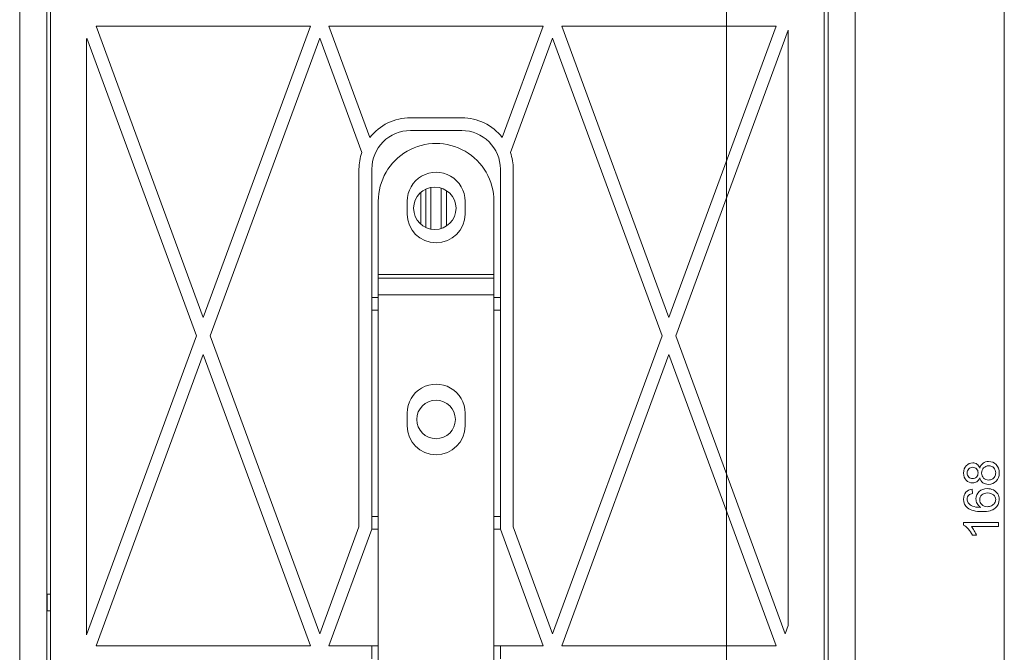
# Model space of a CAD drawing. Header units: millimetres. Extents: x -420 to 420, y -297 to 297.
# Tile 81 of 141: x 101 to 172, y -79 to -33. Entities that reach past the tile are written whole.
import ezdxf

# ---------------------------------------------------------------- set-up
doc = ezdxf.new("R2010")
doc.units = ezdxf.units.MM
doc.header["$MEASUREMENT"] = 0
doc.layers.add('layer 1', color=7, linetype='Continuous')

msp = doc.modelspace()

# ---------------------------------------------------------------- linework, layer by layer
at = {"layer": 'layer 1', "color": 7, "lineweight": 9}
for points in [[(151.9814, -132.7737), (151.9814, -132.7737), (151.9814, 34.4367), (151.9814, 34.4367)], [(101.1421, -136.4711), (101.1421, -136.4711), (101.1421, 25.2903), (101.1421, 25.2903)], [(161.2249, -136.4711), (161.2249, -136.4711), (161.2249, 25.2903), (161.2249, 25.2903)], [(159.0065, -135.0846), (159.0065, -135.0846), (159.0065, 23.9037), (159.0065, 23.9037)], [(171.9592, 21.5929), (171.9592, 21.5929), (171.9592, -133.6981), (171.9592, -133.6981)], [(103.3606, 17.156), (103.3606, 17.156), (103.3606, -135.0846), (103.3606, -135.0846)], [(103.0833, -94.8753), (103.0833, -94.8753), (103.0833, -16.3055), (103.0833, -16.3055)], [(159.2838, -94.8753), (159.2838, -94.8753), (159.2838, -16.3055), (159.2838, -16.3055)], [(114.3493, -54.713), (114.3493, -54.713), (106.6407, -33.741), (106.6407, -33.741)], [(122.058, -33.741), (122.058, -33.741), (106.6407, -33.741), (106.6407, -33.741)], [(122.058, -33.741), (122.058, -33.741), (114.3493, -54.713), (114.3493, -54.713)], [(138.7998, -33.741), (138.7998, -33.741), (123.3826, -33.741), (123.3826, -33.741)], [(126.3296, -41.7588), (126.3296, -41.7588), (123.3826, -33.741), (123.3826, -33.741)], [(135.8528, -41.7588), (135.8528, -41.7588), (138.7998, -33.741), (138.7998, -33.741)], [(140.1244, -33.741), (140.1244, -33.741), (147.8331, -54.713), (147.8331, -54.713)], [(155.5417, -33.741), (155.5417, -33.741), (140.1244, -33.741), (140.1244, -33.741)], [(155.5417, -33.741), (155.5417, -33.741), (147.8331, -54.713), (147.8331, -54.713)], [(105.9488, -34.6988), (105.9488, -34.6988), (105.9783, -34.6184), (105.9783, -34.6184)], [(105.9488, -34.6988), (105.9488, -34.6988), (105.9488, -77.5672), (105.9488, -77.5672)], [(113.857, -56.0526), (113.857, -56.0526), (105.9783, -34.6184), (105.9783, -34.6184)], [(122.7202, -34.6184), (122.7202, -34.6184), (114.8418, -56.0526), (114.8418, -56.0526)], [(125.7432, -42.8423), (125.7432, -42.8423), (122.7202, -34.6184), (122.7202, -34.6184)], [(136.4392, -42.8423), (136.4392, -42.8423), (139.4622, -34.6184), (139.4622, -34.6184)], [(139.4622, -34.6184), (139.4622, -34.6184), (147.3406, -56.0526), (147.3406, -56.0526)], [(156.4183, -34.0351), (156.4183, -34.0351), (148.3254, -56.0526), (148.3254, -56.0526)], [(156.4183, -76.9036), (156.4183, -76.9036), (156.4183, -34.0351), (156.4183, -34.0351)], [(129.2424, -40.3386), (128.1047, -40.3386), (127.0304, -40.8624), (126.3296, -41.7588)], [(129.2424, -40.3386), (129.2424, -40.3386), (132.9398, -40.3386), (132.9398, -40.3386)], [(135.8528, -41.7588), (135.152, -40.8624), (134.0777, -40.3386), (132.9398, -40.3386)], [(129.2424, -41.263), (129.2424, -41.263), (132.9398, -41.263), (132.9398, -41.263)], [(125.7432, -42.8423), (125.6119, -43.2267), (125.545, -43.6299), (125.545, -44.036)], [(136.6372, -44.036), (136.6372, -43.6299), (136.5705, -43.2267), (136.4392, -42.8423)], [(125.545, -69.8016), (125.545, -69.8016), (125.545, -44.036), (125.545, -44.036)], [(126.4694, -44.036), (126.4694, -44.036), (126.4694, -69.9661), (126.4694, -69.9661)], [(135.7129, -69.9661), (135.7129, -69.9661), (135.7129, -44.036), (135.7129, -44.036)], [(136.6372, -44.036), (136.6372, -44.036), (136.6372, -69.8016), (136.6372, -69.8016)], [(129.9819, -45.7185), (129.9819, -45.7185), (129.9819, -47.9921), (129.9819, -47.9921)], [(130.3516, -45.4741), (130.3516, -45.4741), (130.3516, -48.2365), (130.3516, -48.2365)], [(130.7214, -45.3556), (130.7214, -45.3556), (130.7214, -48.3552), (130.7214, -48.3552)], [(131.4608, -45.4019), (131.4608, -45.4019), (131.4608, -48.3088), (131.4608, -48.3088)], [(131.8306, -45.5769), (131.8306, -45.5769), (131.8306, -48.1337), (131.8306, -48.1337)], [(126.9315, -51.6157), (126.9315, -51.6157), (126.9315, -46.3469), (126.9315, -46.3469)], [(129.0113, -47.2713), (129.0113, -47.2713), (129.0113, -46.3469), (129.0113, -46.3469)], [(133.1709, -46.3469), (133.1709, -46.3469), (133.1709, -47.2713), (133.1709, -47.2713)], [(135.2507, -51.6157), (135.2507, -51.6157), (135.2507, -46.3469), (135.2507, -46.3469)], [(126.9315, -51.6157), (126.9315, -51.6157), (135.2507, -51.6157), (135.2507, -51.6157)], [(126.9315, -51.893), (126.9315, -51.893), (126.9315, -51.6157), (126.9315, -51.6157)], [(135.2507, -51.893), (135.2507, -51.893), (135.2507, -51.6157), (135.2507, -51.6157)], [(126.9315, -51.893), (126.9315, -51.893), (135.2507, -51.893), (135.2507, -51.893)], [(126.9315, -53.0947), (126.9315, -53.0947), (126.9315, -51.893), (126.9315, -51.893)], [(135.2507, -53.0947), (135.2507, -53.0947), (135.2507, -51.893), (135.2507, -51.893)], [(126.9315, -53.0947), (126.9315, -53.0947), (135.2507, -53.0947), (135.2507, -53.0947)], [(126.9315, -126.4881), (126.9315, -126.4881), (126.9315, -53.0947), (126.9315, -53.0947)], [(135.2507, -126.4881), (135.2507, -126.4881), (135.2507, -53.0947), (135.2507, -53.0947)], [(126.9315, -53.2795), (126.9315, -53.2795), (126.4694, -53.2795), (126.4694, -53.2795)], [(135.7129, -53.2795), (135.7129, -53.2795), (135.2507, -53.2795), (135.2507, -53.2795)], [(126.9315, -54.2039), (126.9315, -54.2039), (126.4694, -54.2039), (126.4694, -54.2039)], [(135.7129, -54.2039), (135.7129, -54.2039), (135.2507, -54.2039), (135.2507, -54.2039)], [(113.857, -56.0526), (113.857, -56.0526), (105.9488, -77.5672), (105.9488, -77.5672)], [(122.7202, -77.4868), (122.7202, -77.4868), (114.8418, -56.0526), (114.8418, -56.0526)], [(147.3406, -56.0526), (147.3406, -56.0526), (139.4622, -77.4868), (139.4622, -77.4868)], [(148.3254, -56.0526), (148.3254, -56.0526), (156.2041, -77.4868), (156.2041, -77.4868)], [(114.3493, -57.3922), (114.3493, -57.3922), (106.6407, -78.3644), (106.6407, -78.3644)], [(122.058, -78.3644), (122.058, -78.3644), (114.3493, -57.3922), (114.3493, -57.3922)], [(147.8331, -57.3922), (147.8331, -57.3922), (140.1244, -78.3644), (140.1244, -78.3644)], [(147.8331, -57.3922), (147.8331, -57.3922), (155.5417, -78.3644), (155.5417, -78.3644)], [(129.0113, -62.5231), (129.0113, -62.5231), (129.0113, -61.5987), (129.0113, -61.5987)], [(133.1709, -61.5987), (133.1709, -61.5987), (133.1709, -62.5231), (133.1709, -62.5231)], [(126.4694, -69.0418), (126.4694, -69.0418), (126.9315, -69.0418), (126.9315, -69.0418)], [(135.2507, -69.0418), (135.2507, -69.0418), (135.7129, -69.0418), (135.7129, -69.0418)], [(122.7202, -77.4868), (122.7202, -77.4868), (125.545, -69.8016), (125.545, -69.8016)], [(123.3826, -78.3644), (123.3826, -78.3644), (126.4694, -69.9661), (126.4694, -69.9661)], [(126.4694, -69.9661), (126.4694, -69.9661), (126.9315, -69.9661), (126.9315, -69.9661)], [(135.2507, -69.9661), (135.2507, -69.9661), (135.7129, -69.9661), (135.7129, -69.9661)], [(138.7998, -78.3644), (138.7998, -78.3644), (135.7129, -69.9661), (135.7129, -69.9661)], [(139.4622, -77.4868), (139.4622, -77.4868), (136.6372, -69.8016), (136.6372, -69.8016)], [(103.124, -74.6321), (103.124, -74.6321), (103.124, -75.8337), (103.124, -75.8337)], [(103.3606, -74.6321), (103.3606, -74.6321), (103.124, -74.6321), (103.124, -74.6321)], [(103.124, -75.8337), (103.124, -75.8337), (103.3606, -75.8337), (103.3606, -75.8337)], [(156.4183, -76.9036), (156.4183, -76.9036), (156.2041, -77.4868), (156.2041, -77.4868)], [(106.6407, -78.3644), (106.6407, -78.3644), (122.058, -78.3644), (122.058, -78.3644)], [(123.3826, -78.3644), (123.3826, -78.3644), (126.4694, -78.3644), (126.4694, -78.3644)], [(126.4694, -78.3644), (126.4694, -78.3644), (126.4694, -79.2887), (126.4694, -79.2887)], [(126.4694, -78.3644), (126.4694, -78.3644), (126.9315, -78.3644), (126.9315, -78.3644)], [(135.2507, -78.3644), (135.2507, -78.3644), (135.7129, -78.3644), (135.7129, -78.3644)], [(135.7129, -79.2887), (135.7129, -79.2887), (135.7129, -78.3644), (135.7129, -78.3644)], [(135.7129, -78.3644), (135.7129, -78.3644), (138.7998, -78.3644), (138.7998, -78.3644)], [(140.1244, -78.3644), (140.1244, -78.3644), (155.5417, -78.3644), (155.5417, -78.3644)]]:
    msp.add_open_spline(points, degree=3, dxfattribs=at)
for points, knots in [([(129.2424, -41.263), (128.507, -41.263), (127.8017, -41.5551), (127.2817, -42.0753), (127.2817, -42.0753), (126.7616, -42.5953), (126.4694, -43.3006), (126.4694, -44.036)], [0, 0, 0, 0, 0.3333333, 0.3333333, 0.3333333, 0.3333333, 1, 1, 1, 1]), ([(135.7129, -44.036), (135.7129, -43.3006), (135.4208, -42.5953), (134.9007, -42.0753), (134.9007, -42.0753), (134.3807, -41.5551), (133.6754, -41.263), (132.9398, -41.263)], [0, 0, 0, 0, 0.3333333, 0.3333333, 0.3333333, 0.3333333, 1, 1, 1, 1]), ([(135.2507, -46.3469), (135.2507, -44.8609), (134.458, -43.4877), (133.1709, -42.7447), (133.1709, -42.7447), (131.884, -42.0015), (130.2984, -42.0015), (129.0113, -42.7447), (129.0113, -42.7447), (127.7244, -43.4877), (126.9315, -44.8609), (126.9315, -46.3469)], [0, 0, 0, 0, 0.25, 0.25, 0.25, 0.25, 0.5, 0.5, 0.5, 0.5, 1, 1, 1, 1]), ([(133.1709, -46.3469), (133.1709, -45.6039), (132.7745, -44.9173), (132.131, -44.5457), (132.131, -44.5457), (131.4877, -44.1743), (130.6947, -44.1743), (130.0512, -44.5457), (130.0512, -44.5457), (129.4079, -44.9173), (129.0113, -45.6039), (129.0113, -46.3469)], [0, 0, 0, 0, 0.25, 0.25, 0.25, 0.25, 0.5, 0.5, 0.5, 0.5, 1, 1, 1, 1]), ([(132.5239, -46.8553), (132.5239, -46.013), (131.8411, -45.3301), (130.9987, -45.3301), (130.9987, -45.3301), (130.1564, -45.3301), (129.4735, -46.013), (129.4735, -46.8553), (129.4735, -46.8553), (129.4735, -47.6976), (130.1564, -48.3805), (130.9987, -48.3805), (130.9987, -48.3805), (131.8411, -48.3805), (132.5239, -47.6976), (132.5239, -46.8553)], [0, 0, 0, 0, 0.2, 0.2, 0.2, 0.2, 0.4, 0.4, 0.4, 0.4, 0.6, 0.6, 0.6, 0.6, 1, 1, 1, 1]), ([(129.0113, -47.2713), (129.0113, -48.4199), (129.9425, -49.3511), (131.0911, -49.3511), (131.0911, -49.3511), (132.2399, -49.3511), (133.1709, -48.4199), (133.1709, -47.2713)], [0, 0, 0, 0, 0.3333333, 0.3333333, 0.3333333, 0.3333333, 1, 1, 1, 1]), ([(133.1709, -61.5987), (133.1709, -60.8557), (132.7745, -60.1691), (132.131, -59.7975), (132.131, -59.7975), (131.4877, -59.4261), (130.6947, -59.4261), (130.0512, -59.7975), (130.0512, -59.7975), (129.4079, -60.1691), (129.0113, -60.8557), (129.0113, -61.5987)], [0, 0, 0, 0, 0.25, 0.25, 0.25, 0.25, 0.5, 0.5, 0.5, 0.5, 1, 1, 1, 1]), ([(132.4776, -62.0609), (132.4776, -61.2951), (131.857, -60.6744), (131.0911, -60.6744), (131.0911, -60.6744), (130.3254, -60.6744), (129.7046, -61.2951), (129.7046, -62.0609), (129.7046, -62.0609), (129.7046, -62.8266), (130.3254, -63.4474), (131.0911, -63.4474), (131.0911, -63.4474), (131.857, -63.4474), (132.4776, -62.8266), (132.4776, -62.0609)], [0, 0, 0, 0, 0.2, 0.2, 0.2, 0.2, 0.4, 0.4, 0.4, 0.4, 0.6, 0.6, 0.6, 0.6, 1, 1, 1, 1]), ([(129.0113, -62.5231), (129.0113, -63.6717), (129.9425, -64.6028), (131.0911, -64.6028), (131.0911, -64.6028), (132.2399, -64.6028), (133.1709, -63.6717), (133.1709, -62.5231)], [0, 0, 0, 0, 0.3333333, 0.3333333, 0.3333333, 0.3333333, 1, 1, 1, 1]), ([(170.1909, -66.2585), (170.1443, -66.3862), (170.0772, -66.4807), (169.9908, -66.5425), (169.9908, -66.5425), (169.9039, -66.6038), (169.8001, -66.6347), (169.6793, -66.6347), (169.6793, -66.6347), (169.4968, -66.6347), (169.3439, -66.5694), (169.2197, -66.4387), (169.2197, -66.4387), (169.0954, -66.3075), (169.033, -66.1336), (169.033, -65.916), (169.033, -65.916), (169.033, -65.6979), (169.0966, -65.5217), (169.2238, -65.3887), (169.2238, -65.3887), (169.3509, -65.2557), (169.5055, -65.1892), (169.6881, -65.1892), (169.6881, -65.1892), (169.8042, -65.1892), (169.9057, -65.2195), (169.9914, -65.2802), (169.9914, -65.2802), (170.0778, -65.3409), (170.1443, -65.433), (170.1909, -65.5573), (170.1909, -65.5573), (170.2411, -65.4039), (170.3216, -65.2878), (170.4336, -65.2079), (170.4336, -65.2079), (170.545, -65.128), (170.678, -65.0877), (170.8332, -65.0877), (170.8332, -65.0877), (171.0473, -65.0877), (171.2269, -65.1635), (171.3728, -65.3146), (171.3728, -65.3146), (171.5186, -65.4663), (171.5915, -65.6652), (171.5915, -65.912), (171.5915, -65.912), (171.5915, -66.1587), (171.5186, -66.3576), (171.3722, -66.5093), (171.3722, -66.5093), (171.2258, -66.6604), (171.0432, -66.7362), (170.8244, -66.7362), (170.8244, -66.7362), (170.6617, -66.7362), (170.5252, -66.6948), (170.4155, -66.612), (170.4155, -66.612), (170.3053, -66.5291), (170.2306, -66.4113), (170.1909, -66.2585)], [0, 0, 0, 0, 0.0588235, 0.0588235, 0.0588235, 0.0588235, 0.1176471, 0.1176471, 0.1176471, 0.1176471, 0.1764706, 0.1764706, 0.1764706, 0.1764706, 0.2352941, 0.2352941, 0.2352941, 0.2352941, 0.2941176, 0.2941176, 0.2941176, 0.2941176, 0.3529412, 0.3529412, 0.3529412, 0.3529412, 0.4117647, 0.4117647, 0.4117647, 0.4117647, 0.4705882, 0.4705882, 0.4705882, 0.4705882, 0.5294118, 0.5294118, 0.5294118, 0.5294118, 0.5882353, 0.5882353, 0.5882353, 0.5882353, 0.6470588, 0.6470588, 0.6470588, 0.6470588, 0.7058824, 0.7058824, 0.7058824, 0.7058824, 0.7647059, 0.7647059, 0.7647059, 0.7647059, 0.8235294, 0.8235294, 0.8235294, 0.8235294, 0.8823529, 0.8823529, 0.8823529, 0.8823529, 1, 1, 1, 1]), ([(169.6683, -66.3197), (169.7873, -66.3197), (169.8841, -66.2818), (169.9593, -66.2065), (169.9593, -66.2065), (170.0346, -66.1307), (170.0725, -66.0315), (170.0725, -65.9085), (170.0725, -65.9085), (170.0725, -65.7889), (170.0352, -65.692), (169.9605, -65.6168), (169.9605, -65.6168), (169.8858, -65.5415), (169.7943, -65.5042), (169.6858, -65.5042), (169.6858, -65.5042), (169.5726, -65.5042), (169.4775, -65.5427), (169.4005, -65.6203), (169.4005, -65.6203), (169.3235, -65.6973), (169.285, -65.7947), (169.285, -65.912), (169.285, -65.912), (169.285, -66.0304), (169.3229, -66.1278), (169.3982, -66.2048), (169.3982, -66.2048), (169.4734, -66.2812), (169.5633, -66.3197), (169.6683, -66.3197)], [0, 0, 0, 0, 0.1111111, 0.1111111, 0.1111111, 0.1111111, 0.2222222, 0.2222222, 0.2222222, 0.2222222, 0.3333333, 0.3333333, 0.3333333, 0.3333333, 0.4444444, 0.4444444, 0.4444444, 0.4444444, 0.5555556, 0.5555556, 0.5555556, 0.5555556, 0.6666667, 0.6666667, 0.6666667, 0.6666667, 0.7777778, 0.7777778, 0.7777778, 0.7777778, 1, 1, 1, 1]), ([(170.8268, -66.4212), (170.9148, -66.4212), (170.9994, -66.4008), (171.0817, -66.36), (171.0817, -66.36), (171.1633, -66.3191), (171.2269, -66.2573), (171.2718, -66.1745), (171.2718, -66.1745), (171.3168, -66.0922), (171.3395, -66.0035), (171.3395, -65.9096), (171.3395, -65.9096), (171.3395, -65.7615), (171.2923, -65.6401), (171.1978, -65.545), (171.1978, -65.545), (171.1033, -65.45), (170.9831, -65.4027), (170.8373, -65.4027), (170.8373, -65.4027), (170.6891, -65.4027), (170.5666, -65.4517), (170.4698, -65.5491), (170.4698, -65.5491), (170.3729, -65.6471), (170.3245, -65.7708), (170.3245, -65.9195), (170.3245, -65.9195), (170.3245, -66.0654), (170.3723, -66.185), (170.468, -66.2795), (170.468, -66.2795), (170.5637, -66.374), (170.6833, -66.4212), (170.8268, -66.4212)], [0, 0, 0, 0, 0.1, 0.1, 0.1, 0.1, 0.2, 0.2, 0.2, 0.2, 0.3, 0.3, 0.3, 0.3, 0.4, 0.4, 0.4, 0.4, 0.5, 0.5, 0.5, 0.5, 0.6, 0.6, 0.6, 0.6, 0.7, 0.7, 0.7, 0.7, 0.8, 0.8, 0.8, 0.8, 1, 1, 1, 1]), ([(169.656, -67.0798), (169.656, -67.0798), (169.6805, -67.3843), (169.6805, -67.3843), (169.6805, -67.3843), (169.5598, -67.4117), (169.4717, -67.4508), (169.4168, -67.5016), (169.4168, -67.5016), (169.3288, -67.585), (169.285, -67.6882), (169.285, -67.8107), (169.285, -67.8107), (169.285, -67.9093), (169.3124, -67.9968), (169.3673, -68.0721), (169.3673, -68.0721), (169.4378, -68.1689), (169.5405, -68.2447), (169.6758, -68.3013), (169.6758, -68.3013), (169.8118, -68.3573), (170.0048, -68.3865), (170.2551, -68.3888), (170.2551, -68.3888), (170.1425, -68.3147), (170.0585, -68.2237), (170.0043, -68.1164), (170.0043, -68.1164), (169.9494, -68.0091), (169.922, -67.8971), (169.922, -67.7792), (169.922, -67.7792), (169.922, -67.5739), (169.9978, -67.3989), (170.1489, -67.2542), (170.1489, -67.2542), (170.3, -67.1101), (170.4948, -67.0378), (170.7346, -67.0378), (170.7346, -67.0378), (170.8921, -67.0378), (171.0379, -67.0716), (171.1733, -67.1393), (171.1733, -67.1393), (171.3086, -67.2076), (171.4118, -67.3003), (171.4836, -67.4193), (171.4836, -67.4193), (171.5553, -67.5377), (171.5915, -67.6725), (171.5915, -67.823), (171.5915, -67.823), (171.5915, -68.0791), (171.497, -68.2885), (171.3086, -68.4506), (171.3086, -68.4506), (171.1202, -68.6122), (170.8093, -68.6933), (170.3764, -68.6933), (170.3764, -68.6933), (169.8923, -68.6933), (169.5399, -68.6035), (169.32, -68.4244), (169.32, -68.4244), (169.1287, -68.2681), (169.033, -68.0575), (169.033, -67.7921), (169.033, -67.7921), (169.033, -67.5949), (169.0884, -67.4327), (169.1987, -67.3067), (169.1987, -67.3067), (169.3089, -67.1807), (169.4612, -67.1049), (169.656, -67.0798)], [0, 0, 0, 0, 0.05, 0.05, 0.05, 0.05, 0.1, 0.1, 0.1, 0.1, 0.15, 0.15, 0.15, 0.15, 0.2, 0.2, 0.2, 0.2, 0.25, 0.25, 0.25, 0.25, 0.3, 0.3, 0.3, 0.3, 0.35, 0.35, 0.35, 0.35, 0.4, 0.4, 0.4, 0.4, 0.45, 0.45, 0.45, 0.45, 0.5, 0.5, 0.5, 0.5, 0.55, 0.55, 0.55, 0.55, 0.6, 0.6, 0.6, 0.6, 0.65, 0.65, 0.65, 0.65, 0.7, 0.7, 0.7, 0.7, 0.75, 0.75, 0.75, 0.75, 0.8, 0.8, 0.8, 0.8, 0.85, 0.85, 0.85, 0.85, 0.9, 0.9, 0.9, 0.9, 1, 1, 1, 1]), ([(170.7375, -68.3398), (170.8437, -68.3398), (170.9452, -68.3171), (171.042, -68.2721), (171.042, -68.2721), (171.1388, -68.2272), (171.2123, -68.1642), (171.2631, -68.0843), (171.2631, -68.0843), (171.3138, -68.0038), (171.3395, -67.9186), (171.3395, -67.8282), (171.3395, -67.8282), (171.3395, -67.697), (171.287, -67.585), (171.182, -67.4922), (171.182, -67.4922), (171.077, -67.3995), (170.9347, -67.3528), (170.7544, -67.3528), (170.7544, -67.3528), (170.5812, -67.3528), (170.4447, -67.3989), (170.3449, -67.4905), (170.3449, -67.4905), (170.2452, -67.5821), (170.195, -67.6987), (170.195, -67.8405), (170.195, -67.8405), (170.195, -67.9793), (170.2452, -68.0977), (170.3449, -68.1946), (170.3449, -68.1946), (170.4447, -68.2914), (170.5753, -68.3398), (170.7375, -68.3398)], [0, 0, 0, 0, 0.1, 0.1, 0.1, 0.1, 0.2, 0.2, 0.2, 0.2, 0.3, 0.3, 0.3, 0.3, 0.4, 0.4, 0.4, 0.4, 0.5, 0.5, 0.5, 0.5, 0.6, 0.6, 0.6, 0.6, 0.7, 0.7, 0.7, 0.7, 0.8, 0.8, 0.8, 0.8, 1, 1, 1, 1]), ([(171.5495, -69.4709), (171.5495, -69.4709), (171.5495, -69.7789), (171.5495, -69.7789), (171.5495, -69.7789), (171.5495, -69.7789), (169.5883, -69.7789), (169.5883, -69.7789), (169.5883, -69.7789), (169.6595, -69.853), (169.7301, -69.9504), (169.8007, -70.0706), (169.8007, -70.0706), (169.8713, -70.1907), (169.9243, -70.2992), (169.9593, -70.3949), (169.9593, -70.3949), (169.9593, -70.3949), (169.6618, -70.3949), (169.6618, -70.3949), (169.6618, -70.3949), (169.5813, -70.2228), (169.4833, -70.0723), (169.3678, -69.9434), (169.3678, -69.9434), (169.2529, -69.8145), (169.1415, -69.7229), (169.033, -69.6692), (169.033, -69.6692), (169.033, -69.6692), (169.033, -69.4709), (169.033, -69.4709), (169.033, -69.4709), (169.033, -69.4709), (171.5495, -69.4709), (171.5495, -69.4709)], [0, 0, 0, 0, 0.1, 0.1, 0.1, 0.1, 0.2, 0.2, 0.2, 0.2, 0.3, 0.3, 0.3, 0.3, 0.4, 0.4, 0.4, 0.4, 0.5, 0.5, 0.5, 0.5, 0.6, 0.6, 0.6, 0.6, 0.7, 0.7, 0.7, 0.7, 0.8, 0.8, 0.8, 0.8, 1, 1, 1, 1])]:
    msp.add_open_spline(points, degree=3, knots=knots, dxfattribs=at)

doc.saveas('drawing.dxf')
